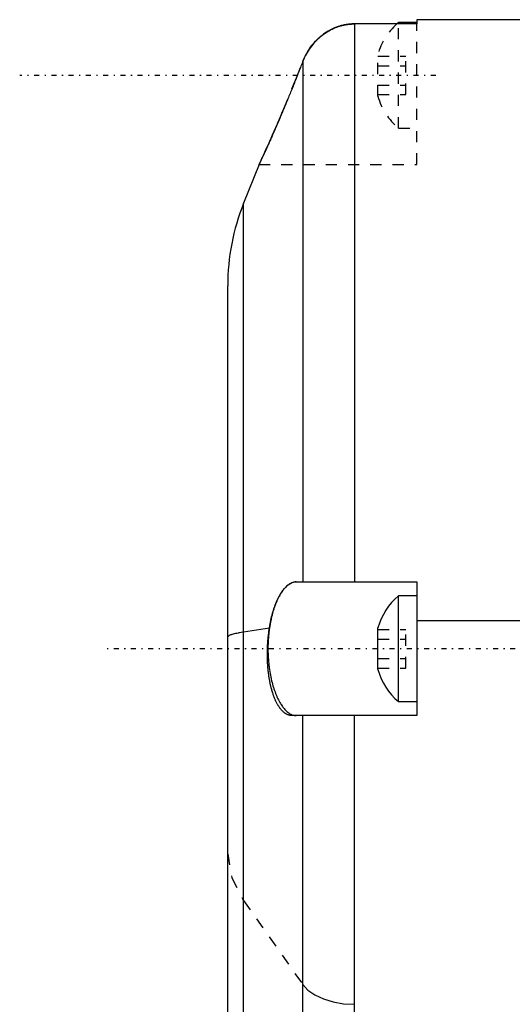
# Model space of a CAD drawing. Extents: x -128 to 128, y -5 to 816.
# Tile 14 of 24: x -128 to -83, y 608 to 696. Entities that reach past the tile are written whole.
import ezdxf

# ---------------------------------------------------------------- set-up
doc = ezdxf.new("R2010")
doc.units = 0
doc.linetypes.add('CENTER', pattern=[1.5, 0.45, -0.5, 0.05, -0.5])
doc.linetypes.add('DASHED', pattern=[2, 1, -1])
for name, color, linetype in [('AM_0', 7, 'CONTINUOUS'), ('AM_3', 7, 'DASHED'), ('AM_7', 7, 'CENTER')]:
    doc.layers.add(name, color=color, linetype=linetype)

msp = doc.modelspace()

# ---------------------------------------------------------------- linework, layer by layer
at = {"layer": 'AM_0', "color": 7, "linetype": 'CONTINUOUS'}
for p, q in [((-97.6, 696.121), (-97.6, 646)), ((-92, 696.121), (-97.6, 696.121)), ((-92, 696.25), (-93.646, 696.25)), ((-93.646, 696.126), (-93.646, 696.25)), ((-64.5, 696.5), (-92, 696.5)), ((-92, 696.5), (-92, 696.121)), ((-102.243, 692.768), (-102.243, 646)), ((-102.995, 690.852), (-102.829, 691.269)), ((-106.182, 683.5), (-107.572, 680.022)), ((-107.572, 282.478), (-107.572, 680.022)), ((-109, 289.9), (-109, 672.6)), ((-102.845, 646), (-92, 646)), ((-92, 646), (-92, 634)), ((-92, 644.75), (-93.646, 644.75)), ((-93.646, 635.25), (-93.646, 644.75)), ((-70, 642.496), (-92, 642.496)), ((-105.253, 641.836), (-107.572, 641.487)), ((-95.5, 638.121), (-95.5, 641.879)), ((-93.646, 635.25), (-92, 635.25)), ((-92, 634), (-103.232, 634)), ((-102.243, 568), (-102.243, 634)), ((-97.6, 568), (-97.6, 634))]:
    msp.add_line(p, q, dxfattribs=at)
for points in [[(-97.6, 696.121, 0), (-97.628, 696.121, 0), (-97.685, 696.121, 0), (-97.741, 696.119, 0), (-97.769, 696.118, 0), (-97.797, 696.117, 0), (-97.853, 696.114, 0), (-97.91, 696.111, 0), (-97.965, 696.107, 0), (-98.021, 696.102, 0), (-98.077, 696.096, 0), (-98.105, 696.093, 0), (-98.133, 696.09, 0), (-98.188, 696.083, 0), (-98.244, 696.076, 0), (-98.299, 696.068, 0), (-98.354, 696.059, 0), (-98.409, 696.049, 0), (-98.436, 696.044, 0), (-98.464, 696.039, 0), (-98.519, 696.028, 0), (-98.573, 696.017, 0), (-98.601, 696.011, 0), (-98.628, 696.004, 0), (-98.682, 695.991, 0), (-98.736, 695.978, 0), (-98.763, 695.971, 0), (-98.79, 695.964, 0), (-98.844, 695.949, 0), (-98.897, 695.934, 0), (-98.95, 695.918, 0), (-99.003, 695.901, 0), (-99.055, 695.884, 0), (-99.082, 695.875, 0), (-99.108, 695.867, 0), (-99.16, 695.848, 0), (-99.211, 695.829, 0), (-99.263, 695.81, 0), (-99.314, 695.79, 0), (-99.365, 695.769, 0), (-99.39, 695.759, 0), (-99.416, 695.748, 0), (-99.466, 695.726, 0), (-99.516, 695.704, 0), (-99.689, 695.622, 0), (-99.978, 695.465, 0), (-100.257, 695.288, 0), (-100.393, 695.193, 0), (-100.526, 695.093, 0), (-100.784, 694.878, 0), (-101.029, 694.646, 0), (-101.261, 694.397, 0), (-101.478, 694.131, 0), (-101.68, 693.851, 0), (-101.774, 693.705, 0), (-101.864, 693.557, 0), (-102.03, 693.25, 0), (-102.118, 693.065, 0), (-102.142, 693.012, 0), (-102.165, 692.958, 0), (-102.177, 692.931, 0), (-102.188, 692.904, 0), (-102.21, 692.85, 0), (-102.232, 692.795, 0), (-102.243, 692.768, 0)], [(-98.989, 695.906, 0), (-98.951, 695.918, 0), (-98.877, 695.94, 0), (-98.802, 695.961, 0), (-98.764, 695.971, 0), (-98.726, 695.98, 0), (-98.651, 695.999, 0), (-98.575, 696.016, 0), (-98.499, 696.032, 0), (-98.422, 696.047, 0), (-98.345, 696.06, 0), (-98.306, 696.066, 0), (-98.268, 696.072, 0), (-98.19, 696.083, 0), (-98.112, 696.092, 0), (-98.034, 696.101, 0), (-97.956, 696.107, 0), (-97.877, 696.113, 0), (-97.838, 696.115, 0), (-97.798, 696.117, 0), (-97.719, 696.12, 0), (-97.64, 696.121, 0), (-97.6, 696.121, 0)], [(-101.7, 693.819, 0), (-101.652, 693.891, 0), (-101.553, 694.032, 0), (-101.449, 694.169, 0), (-101.396, 694.236, 0), (-101.341, 694.302, 0), (-101.23, 694.432, 0), (-101.114, 694.558, 0), (-100.995, 694.68, 0), (-100.872, 694.798, 0), (-100.745, 694.912, 0), (-100.681, 694.968, 0), (-100.615, 695.022, 0), (-100.481, 695.127, 0), (-100.344, 695.228, 0), (-100.204, 695.324, 0), (-100.06, 695.416, 0), (-99.913, 695.502, 0), (-99.838, 695.544, 0), (-99.762, 695.584, 0), (-99.609, 695.661, 0), (-99.452, 695.732, 0), (-99.372, 695.766, 0)], [(-102.243, 692.768, 0), (-102.231, 692.798, 0), (-102.206, 692.86, 0), (-102.181, 692.921, 0), (-102.168, 692.951, 0), (-102.155, 692.981, 0), (-102.129, 693.041, 0), (-102.101, 693.101, 0), (-102.073, 693.161, 0), (-102.045, 693.219, 0), (-102.016, 693.278, 0), (-102.001, 693.307, 0), (-101.986, 693.336, 0), (-101.955, 693.394, 0), (-101.924, 693.451, 0), (-101.892, 693.508, 0), (-101.859, 693.564, 0), (-101.826, 693.62, 0), (-101.809, 693.648, 0), (-101.792, 693.676, 0), (-101.758, 693.731, 0), (-101.723, 693.785, 0), (-101.705, 693.812, 0)], [(-102.243, 692.768, 0), (-102.267, 692.704, 0), (-102.317, 692.577, 0), (-102.366, 692.45, 0), (-102.391, 692.386, 0), (-102.415, 692.322, 0), (-102.465, 692.195, 0), (-102.515, 692.067, 0), (-102.565, 691.94, 0), (-102.614, 691.813, 0), (-102.664, 691.687, 0), (-102.689, 691.624, 0), (-102.714, 691.56, 0), (-102.764, 691.435, 0), (-102.813, 691.309, 0), (-102.863, 691.185, 0), (-102.912, 691.06, 0), (-102.961, 690.937, 0), (-102.986, 690.876, 0), (-103.01, 690.814, 0), (-103.059, 690.693, 0), (-103.107, 690.572, 0), (-103.132, 690.512, 0), (-103.156, 690.452, 0), (-103.204, 690.333, 0), (-103.251, 690.216, 0), (-103.275, 690.157, 0), (-103.299, 690.098, 0), (-103.347, 689.98, 0), (-103.395, 689.861, 0), (-103.444, 689.742, 0), (-103.493, 689.623, 0), (-103.542, 689.503, 0), (-103.566, 689.444, 0), (-103.591, 689.384, 0), (-103.64, 689.265, 0), (-103.689, 689.145, 0), (-103.739, 689.026, 0), (-103.788, 688.907, 0), (-103.838, 688.788, 0), (-103.862, 688.729, 0), (-103.887, 688.67, 0), (-103.937, 688.552, 0), (-103.986, 688.434, 0), (-104.035, 688.317, 0), (-104.084, 688.2, 0), (-104.133, 688.085, 0), (-104.158, 688.027, 0), (-104.182, 687.969, 0), (-104.231, 687.855, 0), (-104.279, 687.741, 0), (-104.327, 687.628, 0), (-104.375, 687.517, 0), (-104.423, 687.406, 0), (-104.447, 687.35, 0), (-104.47, 687.296, 0), (-104.517, 687.187, 0), (-104.564, 687.079, 0), (-104.61, 686.972, 0), (-104.656, 686.867, 0), (-104.701, 686.763, 0), (-104.724, 686.711, 0), (-104.746, 686.66, 0), (-104.79, 686.559, 0), (-104.834, 686.459, 0), (-104.856, 686.409, 0), (-104.878, 686.36, 0), (-104.92, 686.263, 0), (-104.963, 686.167, 0), (-104.983, 686.12, 0), (-105.004, 686.073, 0), (-105.045, 685.981, 0), (-105.086, 685.89, 0), (-105.125, 685.801, 0), (-105.164, 685.713, 0), (-105.203, 685.627, 0), (-105.222, 685.585, 0), (-105.24, 685.543, 0), (-105.277, 685.461, 0), (-105.314, 685.381, 0), (-105.349, 685.302, 0), (-105.384, 685.224, 0), (-105.419, 685.148, 0), (-105.436, 685.11, 0), (-105.453, 685.072, 0), (-105.487, 684.997, 0), (-105.521, 684.924, 0), (-105.554, 684.851, 0), (-105.586, 684.78, 0), (-105.618, 684.711, 0), (-105.634, 684.677, 0), (-105.649, 684.643, 0), (-105.68, 684.576, 0), (-105.71, 684.511, 0), (-105.739, 684.448, 0), (-105.768, 684.386, 0), (-105.795, 684.326, 0), (-105.809, 684.297, 0), (-105.822, 684.268, 0), (-105.848, 684.212, 0), (-105.873, 684.158, 0), (-105.898, 684.105, 0), (-105.921, 684.055, 0), (-105.944, 684.007, 0), (-105.955, 683.984, 0), (-105.965, 683.961, 0), (-105.986, 683.917, 0), (-106.005, 683.875, 0), (-106.015, 683.855, 0), (-106.024, 683.835, 0), (-106.042, 683.797, 0), (-106.058, 683.762, 0), (-106.066, 683.745, 0), (-106.074, 683.729, 0), (-106.088, 683.698, 0), (-106.102, 683.669, 0), (-106.114, 683.643, 0), (-106.126, 683.619, 0), (-106.136, 683.597, 0), (-106.141, 683.587, 0), (-106.145, 683.577, 0), (-106.153, 683.56, 0), (-106.161, 683.545, 0), (-106.167, 683.532, 0), (-106.172, 683.521, 0), (-106.176, 683.513, 0), (-106.177, 683.509, 0), (-106.179, 683.507, 0), (-106.181, 683.502, 0), (-106.182, 683.5, 0), (-106.182, 683.5, 0)], [(-106.079, 683.718, 0), (-106.054, 683.772, 0), (-105.995, 683.897, 0), (-105.926, 684.044, 0), (-105.888, 684.126, 0), (-105.848, 684.213, 0), (-105.76, 684.402, 0), (-105.664, 684.61, 0), (-105.562, 684.834, 0), (-105.453, 685.072, 0), (-105.341, 685.321, 0), (-105.282, 685.45, 0), (-105.222, 685.584, 0), (-105.097, 685.865, 0), (-104.964, 686.164, 0), (-104.825, 686.48, 0), (-104.68, 686.811, 0), (-104.531, 687.155, 0), (-104.455, 687.331, 0), (-104.378, 687.511, 0), (-104.221, 687.877, 0), (-104.063, 688.251, 0), (-103.983, 688.441, 0)], [(-105.253, 641.836, 0), (-105.248, 641.871, 0), (-105.237, 641.942, 0), (-105.226, 642.012, 0), (-105.22, 642.047, 0), (-105.215, 642.082, 0), (-105.203, 642.151, 0), (-105.191, 642.22, 0), (-105.178, 642.289, 0), (-105.166, 642.357, 0), (-105.152, 642.425, 0), (-105.146, 642.459, 0), (-105.139, 642.492, 0), (-105.125, 642.559, 0), (-105.111, 642.625, 0), (-105.096, 642.691, 0), (-105.082, 642.757, 0), (-105.066, 642.821, 0), (-105.059, 642.854, 0), (-105.051, 642.886, 0), (-105.035, 642.949, 0), (-105.019, 643.012, 0), (-105.011, 643.044, 0), (-105.003, 643.075, 0), (-104.986, 643.137, 0), (-104.97, 643.198, 0), (-104.961, 643.228, 0), (-104.952, 643.259, 0), (-104.935, 643.318, 0), (-104.918, 643.378, 0), (-104.9, 643.436, 0), (-104.882, 643.494, 0), (-104.864, 643.551, 0), (-104.854, 643.579, 0), (-104.845, 643.607, 0), (-104.827, 643.663, 0), (-104.808, 643.717, 0), (-104.741, 643.903, 0), (-104.62, 644.205, 0), (-104.489, 644.492, 0), (-104.35, 644.76, 0), (-104.277, 644.886, 0), (-104.203, 645.006, 0), (-104.049, 645.228, 0), (-103.891, 645.422, 0), (-103.73, 645.589, 0), (-103.567, 645.728, 0), (-103.404, 645.837, 0), (-103.323, 645.881, 0), (-103.243, 645.917, 0), (-103.085, 645.97, 0), (-102.926, 645.997, 0), (-102.845, 646, 0)], [(-107.572, 641.487, 0), (-107.649, 641.476, 0), (-107.798, 641.452, 0), (-107.938, 641.429, 0), (-108.005, 641.417, 0), (-108.07, 641.405, 0), (-108.193, 641.381, 0), (-108.307, 641.357, 0), (-108.413, 641.333, 0), (-108.51, 641.309, 0), (-108.599, 641.285, 0), (-108.64, 641.273, 0), (-108.678, 641.261, 0), (-108.749, 641.237, 0), (-108.812, 641.213, 0), (-108.865, 641.189, 0), (-108.91, 641.164, 0), (-108.945, 641.14, 0), (-108.96, 641.128, 0), (-108.972, 641.116, 0), (-108.99, 641.092, 0), (-108.999, 641.068, 0), (-109, 641.056, 0)], [(-103.232, 634, 0), (-103.253, 634, 0), (-103.295, 634.002, 0), (-103.336, 634.006, 0), (-103.357, 634.008, 0), (-103.378, 634.011, 0), (-103.419, 634.018, 0), (-103.46, 634.028, 0), (-103.501, 634.038, 0), (-103.542, 634.051, 0), (-103.583, 634.066, 0), (-103.603, 634.074, 0), (-103.624, 634.082, 0), (-103.664, 634.1, 0), (-103.704, 634.12, 0), (-103.744, 634.142, 0), (-103.784, 634.165, 0), (-103.824, 634.19, 0), (-103.843, 634.204, 0), (-103.863, 634.217, 0), (-103.902, 634.246, 0), (-103.941, 634.277, 0), (-103.96, 634.293, 0), (-103.979, 634.309, 0), (-104.018, 634.343, 0), (-104.056, 634.379, 0), (-104.075, 634.397, 0), (-104.093, 634.416, 0), (-104.131, 634.455, 0), (-104.168, 634.496, 0), (-104.204, 634.538, 0), (-104.241, 634.583, 0), (-104.277, 634.628, 0), (-104.295, 634.652, 0), (-104.312, 634.676, 0), (-104.347, 634.725, 0), (-104.382, 634.775, 0), (-104.417, 634.827, 0), (-104.451, 634.881, 0), (-104.484, 634.937, 0), (-104.501, 634.965, 0), (-104.517, 634.993, 0), (-104.55, 635.052, 0), (-104.582, 635.112, 0), (-104.614, 635.173, 0), (-104.645, 635.236, 0), (-104.676, 635.3, 0), (-104.691, 635.333, 0), (-104.706, 635.366, 0), (-104.736, 635.433, 0), (-104.765, 635.501, 0), (-104.794, 635.571, 0), (-104.822, 635.642, 0), (-104.85, 635.715, 0), (-104.863, 635.752, 0), (-104.877, 635.789, 0), (-104.903, 635.864, 0), (-104.929, 635.94, 0), (-104.954, 636.018, 0), (-104.979, 636.097, 0), (-105.003, 636.177, 0), (-105.015, 636.217, 0), (-105.027, 636.258, 0), (-105.05, 636.34, 0), (-105.073, 636.423, 0), (-105.083, 636.466, 0), (-105.094, 636.508, 0), (-105.115, 636.593, 0), (-105.136, 636.68, 0), (-105.146, 636.724, 0), (-105.156, 636.768, 0), (-105.175, 636.856, 0), (-105.194, 636.946, 0), (-105.212, 637.036, 0), (-105.229, 637.128, 0), (-105.246, 637.22, 0), (-105.254, 637.266, 0), (-105.261, 637.313, 0), (-105.277, 637.407, 0), (-105.291, 637.501, 0), (-105.305, 637.597, 0), (-105.318, 637.693, 0), (-105.331, 637.79, 0), (-105.337, 637.838, 0), (-105.343, 637.887, 0), (-105.354, 637.985, 0), (-105.364, 638.084, 0), (-105.374, 638.184, 0), (-105.383, 638.283, 0), (-105.391, 638.384, 0), (-105.395, 638.434, 0), (-105.399, 638.485, 0), (-105.406, 638.586, 0), (-105.412, 638.688, 0), (-105.417, 638.79, 0), (-105.422, 638.893, 0), (-105.426, 638.996, 0), (-105.428, 639.047, 0), (-105.429, 639.099, 0), (-105.432, 639.202, 0), (-105.434, 639.306, 0), (-105.435, 639.41, 0), (-105.435, 639.514, 0), (-105.435, 639.618, 0), (-105.434, 639.671, 0), (-105.434, 639.723, 0), (-105.432, 639.827, 0), (-105.429, 639.932, 0), (-105.428, 639.984, 0), (-105.426, 640.036, 0), (-105.422, 640.141, 0), (-105.417, 640.245, 0), (-105.415, 640.298, 0), (-105.412, 640.35, 0), (-105.406, 640.454, 0), (-105.399, 640.558, 0), (-105.391, 640.662, 0), (-105.383, 640.766, 0), (-105.374, 640.87, 0), (-105.369, 640.921, 0), (-105.364, 640.973, 0), (-105.353, 641.076, 0), (-105.342, 641.179, 0), (-105.33, 641.281, 0), (-105.318, 641.383, 0), (-105.305, 641.484, 0), (-105.298, 641.535, 0), (-105.291, 641.585, 0), (-105.276, 641.686, 0), (-105.261, 641.786, 0), (-105.253, 641.836, 0)]]:
    msp.add_polyline3d(points, dxfattribs=at)
for centre, radius, start, end in [((-89.961, 691.836), 5.75, 129.85955, 131.81981), ((-89, 672.6), 20, 158.21529, 180), ((-89.961, 640.336), 5.75, 129.85955, 164.43394), ((-89.961, 639.664), 5.75, 195.56606, 230.14045)]:
    msp.add_arc(centre, radius, start, end, dxfattribs=at)
at = {"layer": 'AM_3', "color": 6, "linetype": 'DASHED'}
for p, q in [((-93.646, 686.75), (-93.646, 696.126)), ((-92, 683.5), (-92, 696.121)), ((-101.705, 693.812), (-101.7, 693.819)), ((-95.5, 689.621), (-95.5, 693.379)), ((-102.829, 691.269), (-102.243, 692.768)), ((-95.5, 693.232), (-93, 693.232)), ((-93, 689.768), (-93, 693.232)), ((-95.5, 692.366), (-93, 692.366)), ((-103.983, 688.441), (-102.995, 690.852)), ((-95.5, 690.634), (-93, 690.634)), ((-95.5, 689.768), (-93, 689.768)), ((-93.646, 686.75), (-92, 686.75)), ((-106.182, 683.5), (-106.079, 683.718)), ((-106.182, 683.5), (-92, 683.5)), ((-102.845, 646), (-97.6, 646)), ((-95.5, 641.732), (-93, 641.732)), ((-93, 638.268), (-93, 641.732)), ((-95.5, 640.866), (-93, 640.866)), ((-95.5, 639.134), (-93, 639.134)), ((-95.5, 638.268), (-93, 638.268)), ((-107.572, 617.377), (-102.243, 609.84))]:
    msp.add_line(p, q, dxfattribs=at)
for points in [[(-109, 621.573), (-108.64, 619.436), (-107.572, 617.377)], [(-102.243, 609.84), (-101.786, 609.344), (-101.165, 608.908), (-100.404, 608.549), (-99.533, 608.283), (-98.586, 608.119), (-97.6, 608.063)]]:
    msp.add_lwpolyline(points, dxfattribs=at)
for points in [[(-99.372, 695.766, 0), (-99.31, 695.792, 0), (-99.182, 695.84, 0), (-99.054, 695.885, 0), (-98.989, 695.906, 0)], [(-102.845, 646, 0), (-102.878, 645.999, 0), (-102.944, 645.995, 0), (-103.01, 645.986, 0), (-103.043, 645.98, 0), (-103.076, 645.972, 0), (-103.14, 645.954, 0), (-103.206, 645.932, 0), (-103.272, 645.905, 0), (-103.338, 645.873, 0), (-103.405, 645.837, 0), (-103.438, 645.817, 0), (-103.472, 645.795, 0), (-103.539, 645.749, 0), (-103.606, 645.697, 0), (-103.673, 645.641, 0), (-103.74, 645.58, 0), (-103.807, 645.514, 0), (-103.84, 645.479, 0), (-103.873, 645.443, 0), (-103.939, 645.367, 0), (-104.004, 645.287, 0), (-104.037, 645.245, 0), (-104.069, 645.202, 0), (-104.132, 645.112, 0), (-104.195, 645.018, 0), (-104.226, 644.97, 0), (-104.256, 644.92, 0), (-104.317, 644.818, 0), (-104.376, 644.713, 0), (-104.434, 644.603, 0), (-104.491, 644.49, 0), (-104.546, 644.374, 0), (-104.572, 644.315, 0), (-104.599, 644.255, 0), (-104.651, 644.133, 0), (-104.701, 644.008, 0), (-104.749, 643.882, 0), (-104.796, 643.751, 0), (-104.843, 643.615, 0), (-104.865, 643.546, 0), (-104.888, 643.475, 0), (-104.932, 643.33, 0), (-104.974, 643.181, 0), (-105.015, 643.028, 0), (-105.054, 642.872, 0), (-105.092, 642.712, 0), (-105.11, 642.63, 0), (-105.127, 642.548, 0), (-105.161, 642.382, 0), (-105.192, 642.213, 0), (-105.221, 642.041, 0), (-105.248, 641.868, 0), (-105.273, 641.692, 0), (-105.284, 641.604, 0), (-105.295, 641.515, 0), (-105.314, 641.337, 0), (-105.332, 641.158, 0), (-105.346, 640.979, 0), (-105.358, 640.799, 0), (-105.368, 640.62, 0), (-105.372, 640.53, 0), (-105.375, 640.441, 0), (-105.38, 640.264, 0), (-105.382, 640.087, 0), (-105.383, 640, 0), (-105.382, 639.913, 0), (-105.38, 639.736, 0), (-105.375, 639.559, 0), (-105.372, 639.47, 0), (-105.368, 639.38, 0), (-105.358, 639.201, 0), (-105.346, 639.021, 0), (-105.332, 638.842, 0), (-105.314, 638.663, 0), (-105.295, 638.485, 0), (-105.284, 638.396, 0), (-105.273, 638.308, 0), (-105.248, 638.132, 0), (-105.221, 637.959, 0), (-105.192, 637.787, 0), (-105.161, 637.618, 0), (-105.127, 637.452, 0), (-105.11, 637.37, 0), (-105.092, 637.288, 0), (-105.054, 637.128, 0), (-105.015, 636.972, 0), (-104.974, 636.819, 0), (-104.932, 636.67, 0), (-104.888, 636.525, 0), (-104.865, 636.454, 0), (-104.843, 636.385, 0), (-104.796, 636.249, 0), (-104.749, 636.118, 0), (-104.701, 635.992, 0), (-104.651, 635.867, 0), (-104.599, 635.745, 0), (-104.572, 635.685, 0), (-104.546, 635.626, 0), (-104.491, 635.51, 0), (-104.434, 635.397, 0), (-104.376, 635.287, 0), (-104.317, 635.182, 0), (-104.256, 635.08, 0), (-104.226, 635.03, 0), (-104.195, 634.982, 0), (-104.132, 634.888, 0), (-104.069, 634.798, 0), (-104.037, 634.755, 0), (-104.004, 634.713, 0), (-103.939, 634.633, 0), (-103.873, 634.557, 0), (-103.84, 634.521, 0), (-103.807, 634.486, 0), (-103.74, 634.42, 0), (-103.673, 634.359, 0), (-103.606, 634.303, 0), (-103.539, 634.251, 0), (-103.472, 634.205, 0), (-103.438, 634.183, 0), (-103.405, 634.163, 0), (-103.338, 634.127, 0), (-103.272, 634.095, 0), (-103.206, 634.068, 0), (-103.14, 634.046, 0), (-103.076, 634.028, 0), (-103.043, 634.02, 0), (-103.01, 634.014, 0), (-102.944, 634.005, 0), (-102.878, 634.001, 0), (-102.845, 634, 0)]]:
    msp.add_polyline3d(points, dxfattribs=at)
for centre, start, end in [((-89.961, 691.836), 131.81981, 164.43394), ((-89.961, 691.164), 195.56606, 230.14045)]:
    msp.add_arc(centre, 5.75, start, end, dxfattribs=at)
at = {"layer": 'AM_7', "color": 4, "linetype": 'CENTER'}
for p, q in [((-90.3, 691.5), (-127.7, 691.5)), ((119.9, 640), (-119.9, 640))]:
    msp.add_line(p, q, dxfattribs=at)

doc.saveas('drawing.dxf')
